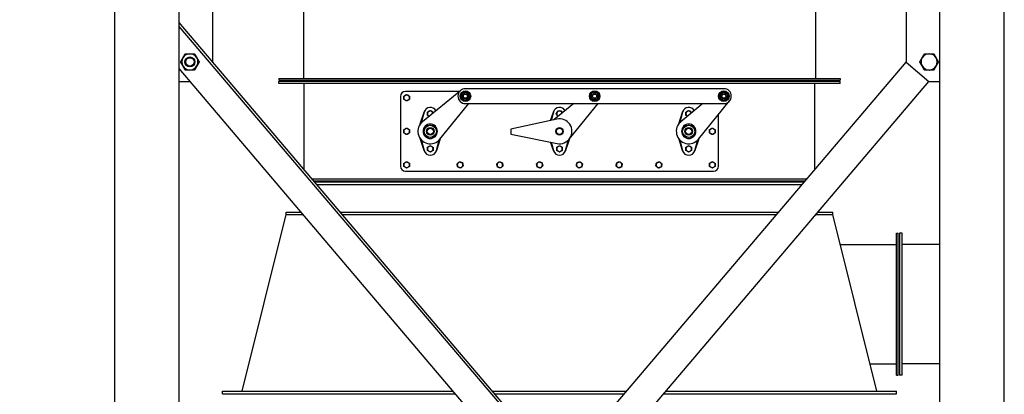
# Model space of a CAD drawing. Header units: inches. Extents: x 36 to 1719, y -84 to 1122.
# Tile 68 of 256: x 223 to 322, y 488 to 525. Entities that reach past the tile are written whole.
import ezdxf

# ---------------------------------------------------------------- set-up
doc = ezdxf.new("R2010")
doc.units = ezdxf.units.IN
doc.header["$LTSCALE"] = 48
doc.header["$MEASUREMENT"] = 0
doc.layers.add('Dimension (ANSI)', color=7, linetype='Continuous', lineweight=25)
doc.layers.add('Visible (ANSI)', color=7, linetype='Continuous', lineweight=30)
doc.styles.add('Note Text (ANSI)', font='tahoma.ttf')
doc.dimstyles.new('Architectural (ANSI)', dxfattribs={"dimscale": 48, "dimtxt": 0.125, "dimasz": 0.098425, "dimexe": 0.125, "dimexo": 0.0625, "dimgap": 0.031496, "dimtad": 0, "dimtih": 1, "dimtoh": 1, "dimdec": 4, "dimrnd": 1e-08, "dimzin": 3, "dimdsep": 46, "dimlunit": 4, "dimtxsty": 'Note Text (ANSI)', "dimcen": 0.09, "dimdle": 0.393701, "dimclrd": 256, "dimclre": 256, "dimclrt": 256, "dimadec": 0, "dimazin": 3, "dimtfac": 0.96, "dimtofl": 0, "dimtmove": 0, "dimatfit": 3, "dimfxl": 1, "dimfrac": 2, "dimtolj": 1, "dimtzin": 12, "dimlwd": -1, "dimlwe": -1, "dimarcsym": 0})

# ---------------------------------------------------------------- blocks, each defined once
blk = doc.blocks.new('*D14')
at = {"layer": 'Defpoints', "color": 0, "transparency": 16777216}
for p in [(247.914, 547.781), (114.211, 241.212), (343.663, 241.212)]:
    blk.add_point(p, dxfattribs=at)
at = {"layer": 'Dimension (ANSI)', "transparency": 16777216}
for p, q in [((244.914, 547.781), (108.211, 547.781)), ((114.211, 543.057), (114.211, 395.013)), ((114.211, 245.937), (114.211, 384.414)), ((340.663, 241.212), (108.211, 241.212))]:
    blk.add_line(p, q, dxfattribs=at)
for points in [[(113.424, 543.057), (114.999, 543.057), (114.211, 547.781)], [(113.424, 245.937), (114.999, 245.937), (114.211, 241.212)]]:
    blk.add_solid(points, dxfattribs=at)
at = {"layer": 'Dimension (ANSI)', "transparency": 16777216, "insert": (94.253, 393.501), "char_height": 6, "attachment_point": 1, "style": 'Note Text (ANSI)'}
blk.add_mtext('\\A1;25\'-6 9/16"', dxfattribs=at)

msp = doc.modelspace()

# ---------------------------------------------------------------- linework, layer by layer
at = {"layer": 'Visible (ANSI)'}
for p, q in [((232.9139, 406.86139), (232.9139, 527.10139)), ((239.4139, 406.86139), (239.4139, 527.10139)), ((242.7864, 520.95133), (242.7864, 527.85139)), ((251.9139, 527.85139), (251.9139, 519.29889)), ((303.4139, 527.85139), (303.4139, 519.29889)), ((312.5414, 527.85139), (312.5414, 520.95133)), ((315.9139, 406.86139), (315.9139, 527.10139)), ((322.4139, 406.86139), (322.4139, 527.10139)), ((315.9139, 434.93621), (239.4139, 524.91818)), ((315.9139, 434.55024), (239.4139, 524.53221)), ((315.9139, 430.3046), (239.4139, 520.28658)), ((277.6639, 479.92719), (312.5414, 520.95133)), ((312.5414, 520.95133), (314.82703, 519.00816)), ((249.4139, 519.29889), (249.4139, 519.11139)), ((249.4139, 519.29889), (305.9139, 519.29889)), ((249.4139, 519.11139), (305.9139, 519.11139)), ((305.9139, 519.29889), (305.9139, 519.11139)), ((239.4139, 519.00816), (240.50078, 519.00816)), ((249.4139, 518.79889), (249.4139, 518.98639)), ((305.9139, 518.98639), (249.4139, 518.98639)), ((305.9139, 518.79889), (249.4139, 518.79889)), ((251.9764, 510.14173), (251.9764, 518.79889)), ((267.7248, 518.10263), (263.87284, 514.95423)), ((294.19944, 518.27193), (268.19944, 518.27193)), ((279.63273, 477.61139), (314.82703, 519.00816)), ((303.3514, 510.14173), (303.3514, 518.79889)), ((305.9139, 518.79889), (305.9139, 518.98639)), ((314.82703, 519.00816), (315.9139, 519.00816)), ((261.6639, 517.48639), (261.6639, 510.48639)), ((267.58259, 517.98639), (262.1639, 517.98639)), ((267.98863, 517.14199), (268.01258, 517.18908)), ((268.0299, 517.17451), (268.00817, 517.13179)), ((268.03714, 517.16843), (268.01648, 517.12782)), ((280.84791, 517.26655), (280.88951, 517.29912)), ((280.89906, 517.2786), (280.86131, 517.24905)), ((280.90305, 517.27003), (280.86717, 517.24194)), ((293.77322, 517.4375), (293.82464, 517.44962)), ((293.82471, 517.42699), (293.77805, 517.416)), ((293.82473, 517.41754), (293.78039, 517.40709)), ((265.63175, 513.19533), (268.55508, 516.77193)), ((268.19944, 516.77193), (294.19944, 516.77193)), ((279.09673, 516.77193), (277.10553, 515.14443)), ((278.63175, 513.19533), (281.55508, 516.77193)), ((292.09673, 516.77193), (289.87284, 514.95423)), ((291.63175, 513.19533), (294.78014, 517.04729)), ((263.65569, 514.72532), (264.04368, 515.91635)), ((264.04368, 515.91635), (263.75707, 514.84671)), ((264.04368, 515.91635), (264.05478, 515.95044)), ((277.39925, 515.20805), (272.77551, 514.20641)), ((276.76843, 515.0714), (277.04368, 515.91635)), ((277.04368, 515.91635), (276.82028, 515.08263)), ((277.04368, 515.91635), (277.05478, 515.95044)), ((289.65569, 514.72532), (290.04368, 515.91635)), ((290.04368, 515.91635), (289.75707, 514.84671)), ((290.04368, 515.91635), (290.05478, 515.95044)), ((293.6639, 510.48639), (293.6639, 515.68161)), ((265.16414, 514.38145), (265.15244, 514.37621)), ((265.18406, 514.35415), (265.16414, 514.38145)), ((265.16414, 514.38145), (265.1898, 514.32412)), ((265.18406, 514.35415), (265.28471, 514.12924)), ((265.26614, 514.15353), (265.2918, 514.09621)), ((265.28471, 514.12924), (265.2918, 514.09621)), ((272.77551, 514.20641), (272.77551, 513.70641)), ((291.16414, 514.38145), (291.15244, 514.37621)), ((291.18406, 514.35415), (291.16414, 514.38145)), ((291.16414, 514.38145), (291.1898, 514.32412)), ((291.18406, 514.35415), (291.28471, 514.12924)), ((291.26614, 514.15353), (291.2918, 514.09621)), ((291.28471, 514.12924), (291.2918, 514.09621)), ((264.04368, 512.05643), (263.65569, 513.24746)), ((263.75707, 513.12607), (264.04368, 512.05643)), ((265.2918, 514.09621), (265.28009, 514.09097)), ((265.67062, 513.24289), (265.28413, 512.05643)), ((265.28413, 512.05643), (265.57074, 513.12607)), ((272.77551, 513.70641), (277.41442, 512.76154)), ((278.67062, 513.24289), (278.28413, 512.05643)), ((278.28413, 512.05643), (278.57074, 513.12607)), ((290.04368, 512.05643), (289.65569, 513.24746)), ((289.75707, 513.12607), (290.04368, 512.05643)), ((291.2918, 514.09621), (291.28009, 514.09097)), ((291.67062, 513.24289), (291.28413, 512.05643)), ((291.28413, 512.05643), (291.57074, 513.12607)), ((277.04368, 512.05643), (276.77132, 512.89253)), ((276.82244, 512.88212), (277.04368, 512.05643)), ((264.05478, 512.02234), (264.04368, 512.05643)), ((265.28413, 512.05643), (265.27303, 512.02234)), ((277.05478, 512.02234), (277.04368, 512.05643)), ((278.28413, 512.05643), (278.27303, 512.02234)), ((290.05478, 512.02234), (290.04368, 512.05643)), ((291.28413, 512.05643), (291.27303, 512.02234)), ((302.52858, 509.17389), (252.79923, 509.17389)), ((262.1639, 509.98639), (293.1639, 509.98639)), ((302.36917, 508.98639), (252.95864, 508.98639)), ((302.2629, 508.86139), (253.06491, 508.86139)), ((302.05036, 508.61139), (253.27745, 508.61139)), ((245.7264, 487.86139), (250.1639, 505.61139)), ((250.1639, 505.86139), (251.67777, 505.86139)), ((250.1639, 505.61139), (250.1639, 505.86139)), ((250.1639, 505.61139), (251.89031, 505.61139)), ((255.61542, 505.86139), (299.71239, 505.86139)), ((255.82796, 505.61139), (299.49985, 505.61139)), ((303.4375, 505.61139), (305.1639, 505.61139)), ((303.65004, 505.86139), (305.1639, 505.86139)), ((305.1639, 505.61139), (305.1639, 505.86139)), ((309.6014, 487.86139), (305.1639, 505.61139)), ((311.5639, 503.73639), (311.7514, 503.73639)), ((311.5639, 489.48639), (311.5639, 503.73639)), ((311.7514, 489.48639), (311.7514, 503.73639)), ((312.1264, 503.73639), (311.8764, 503.73639)), ((311.8764, 503.73639), (311.8764, 489.48639)), ((312.1264, 489.48639), (312.1264, 503.73639)), ((305.9139, 502.61139), (311.5639, 502.61139)), ((315.9139, 502.61139), (312.1264, 502.61139)), ((308.9139, 490.61139), (311.5639, 490.61139)), ((315.9139, 490.6114), (312.1264, 490.6114)), ((311.5639, 489.48639), (311.7514, 489.48639)), ((312.1264, 489.48639), (311.8764, 489.48639)), ((243.7639, 487.86139), (266.98083, 487.86139)), ((243.7639, 487.61139), (243.7639, 487.86139)), ((243.7639, 487.61139), (267.19338, 487.61139)), ((270.91848, 487.86139), (284.40932, 487.86139)), ((271.13103, 487.61139), (284.19678, 487.61139)), ((288.13443, 487.61139), (311.5639, 487.61139)), ((288.34698, 487.86139), (311.5639, 487.86139)), ((311.5639, 487.61139), (311.5639, 487.86139))]:
    msp.add_line(p, q, dxfattribs=at)
for centre, radius in [((240.48154, 520.96062), 0.50016), ((240.48154, 520.96062), 0.5), ((240.48154, 520.96062), 0.42332), ((268.19944, 517.52193), 0.5315), ((268.19944, 517.52193), 0.25014), ((268.19944, 517.52193), 0.25), ((268.19944, 517.52193), 0.20281), ((281.19944, 517.52193), 0.5315), ((281.19944, 517.52193), 0.25014), ((281.19944, 517.52193), 0.25), ((281.19944, 517.52193), 0.20281), ((294.19944, 517.52193), 0.5315), ((294.19944, 517.52193), 0.25014), ((294.19944, 517.52193), 0.25), ((294.19944, 517.52193), 0.20281), ((264.6639, 513.98639), 0.625), ((264.6639, 513.98639), 0.60993), ((264.6639, 513.98639), 0.38625), ((264.6639, 513.98639), 0.375), ((264.6639, 513.98639), 0.3125), ((277.6639, 513.98639), 0.375), ((277.6639, 513.98639), 0.3125), ((290.6639, 513.98639), 0.625), ((290.6639, 513.98639), 0.60993), ((290.6639, 513.98639), 0.38625), ((290.6639, 513.98639), 0.375), ((290.6639, 513.98639), 0.3125)]:
    msp.add_circle(centre, radius, dxfattribs=at)
for centre, radius, start, end in [((240.48154, 520.96062), 0.8125, 150, 210), ((240.48154, 520.96062), 0.8125, 90, 150), ((240.48154, 520.96062), 0.8125, 30, 90), ((240.48154, 520.96062), 0.8125, 330, 30), ((314.84627, 520.96062), 0.8125, 150, 210), ((314.84627, 520.96062), 0.8125, 90, 150), ((314.84627, 520.96062), 0.8125, 30, 90), ((314.84627, 520.96062), 0.8125, 330, 30), ((240.48154, 520.96062), 0.8125, 210, 270), ((240.48154, 520.96062), 0.8125, 270, 330), ((314.84627, 520.96062), 0.8125, 210, 270), ((314.84627, 520.96062), 0.8125, 270, 330), ((268.19944, 517.52193), 0.75, 90, 270), ((294.19944, 517.52193), 0.75, 270, 90), ((262.1639, 517.48639), 0.5, 90, 180), ((262.2889, 517.36139), 0.281, 120, 180), ((262.2889, 517.36139), 0.281, 180, 240), ((262.2889, 517.36139), 0.281, 60, 120), ((262.2889, 517.36139), 0.281, 240, 300), ((262.2889, 517.36139), 0.281, 0, 60), ((262.2889, 517.36139), 0.281, 300, 0), ((268.19944, 517.52193), 0.4345, 245.0976853, 240.9759839), ((268.19944, 517.52193), 0.375, 169.9345023, 229.9345023), ((268.19944, 517.52193), 0.375, 109.9345023, 169.9345023), ((268.19944, 517.52193), 0.375, 229.9345023, 289.9345023), ((268.19944, 517.52193), 0.4345, 240.9759839, 243.8829008), ((268.19944, 517.52193), 0.375, 49.9345023, 109.9345023), ((268.19944, 517.52193), 0.375, 289.9345023, 349.9345023), ((268.19944, 517.52193), 0.375, 349.9345023, 49.9345023), ((281.19944, 517.52193), 0.4345, 220.1190361, 215.9973347), ((281.19944, 517.52193), 0.375, 144.9558531, 204.9558531), ((281.19944, 517.52193), 0.4345, 215.9973347, 218.9042516), ((281.19944, 517.52193), 0.375, 204.9558531, 264.9558531), ((281.19944, 517.52193), 0.375, 84.9558531, 144.9558531), ((281.19944, 517.52193), 0.375, 264.9558531, 324.9558531), ((281.19944, 517.52193), 0.375, 24.9558531, 84.9558531), ((281.19944, 517.52193), 0.375, 324.9558531, 24.9558531), ((294.19944, 517.52193), 0.4345, 195.3255403, 191.2038389), ((294.19944, 517.52193), 0.4345, 191.2038389, 194.1107558), ((294.19944, 517.52193), 0.375, 120.1623573, 180.1623573), ((294.19944, 517.52193), 0.375, 180.1623573, 240.1623573), ((294.19944, 517.52193), 0.375, 60.1623573, 120.1623573), ((294.19944, 517.52193), 0.375, 240.1623573, 300.1623573), ((294.19944, 517.52193), 0.375, 0.1623573, 60.1623573), ((294.19944, 517.52193), 0.375, 300.1623573, 0.1623573), ((264.6639, 515.75202), 0.64063, 28.7307014, 161.9567682), ((277.6639, 515.75202), 0.64063, 28.7307014, 161.9567682), ((290.6639, 515.75202), 0.64063, 28.7307014, 161.9567682), ((264.6639, 515.75202), 0.28125, 120, 180), ((264.6639, 515.75202), 0.28125, 180, 240), ((264.6639, 515.75202), 0.28125, 60, 120), ((264.6639, 515.75202), 0.28125, 240, 243.8601276), ((264.6639, 515.75202), 0.28125, 14.6615315, 60), ((277.6639, 515.75202), 0.28125, 149.5801148, 209.5801148), ((277.6639, 513.98639), 1.25, 258.487302, 102.2231354), ((277.6639, 515.75202), 0.28125, 209.5801148, 243.8601276), ((277.6639, 515.75202), 0.28125, 89.5801148, 149.5801148), ((277.6639, 515.75202), 0.28125, 29.5801148, 89.5801148), ((277.6639, 515.75202), 0.28125, 14.6615315, 29.5801148), ((290.6639, 515.75202), 0.28125, 120, 180), ((290.6639, 515.75202), 0.28125, 180, 240), ((290.6639, 515.75202), 0.28125, 60, 120), ((290.6639, 515.75202), 0.28125, 240, 243.8601276), ((290.6639, 515.75202), 0.28125, 14.6615315, 60), ((262.2889, 513.98639), 0.281, 120, 180), ((262.2889, 513.98639), 0.281, 60, 120), ((262.2889, 513.98639), 0.281, 0, 60), ((264.6639, 513.98639), 1.25, 129.2608295, 320.7391705), ((264.6639, 513.98639), 0.72187, 135, 315), ((264.6639, 513.98639), 0.72187, 315, 135), ((290.6639, 513.98639), 1.25, 129.2608295, 320.7391705), ((290.6639, 513.98639), 0.72187, 135, 315), ((290.6639, 513.98639), 0.72187, 315, 135), ((293.0389, 513.98639), 0.281, 120, 180), ((293.0389, 513.98639), 0.281, 60, 120), ((293.0389, 513.98639), 0.281, 0, 60), ((262.2889, 513.98639), 0.281, 180, 240), ((262.2889, 513.98639), 0.281, 240, 300), ((262.2889, 513.98639), 0.281, 300, 0), ((293.0389, 513.98639), 0.281, 180, 240), ((293.0389, 513.98639), 0.281, 240, 300), ((293.0389, 513.98639), 0.281, 300, 0), ((264.6639, 512.22077), 0.28125, 120, 180), ((264.6639, 512.22077), 0.28125, 180, 240), ((264.6639, 512.22077), 0.28125, 60, 120), ((264.6639, 512.22077), 0.28125, 0, 60), ((264.6639, 512.22077), 0.28125, 300, 0), ((277.6639, 512.22077), 0.28125, 120, 180), ((277.6639, 512.22077), 0.28125, 180, 240), ((277.6639, 512.22077), 0.28125, 60, 120), ((277.6639, 512.22077), 0.28125, 0, 60), ((277.6639, 512.22077), 0.28125, 300, 0), ((290.6639, 512.22077), 0.28125, 120, 180), ((290.6639, 512.22077), 0.28125, 180, 240), ((290.6639, 512.22077), 0.28125, 60, 120), ((290.6639, 512.22077), 0.28125, 0, 60), ((290.6639, 512.22077), 0.28125, 300, 0), ((264.6639, 512.22077), 0.64063, 198.0432318, 341.9567682), ((264.6639, 512.22077), 0.28125, 240, 300), ((277.6639, 512.22077), 0.64063, 198.0432318, 341.9567682), ((277.6639, 512.22077), 0.28125, 240, 300), ((290.6639, 512.22077), 0.64063, 198.0432318, 341.9567682), ((290.6639, 512.22077), 0.28125, 240, 300), ((262.1639, 510.48639), 0.5, 180, 270), ((262.2889, 510.61139), 0.281, 120, 180), ((262.2889, 510.61139), 0.281, 180, 240), ((262.2889, 510.61139), 0.281, 60, 120), ((262.2889, 510.61139), 0.281, 240, 300), ((262.2889, 510.61139), 0.281, 0, 60), ((262.2889, 510.61139), 0.281, 300, 0), ((267.6639, 510.61139), 0.281, 133.3571703, 193.3571703), ((267.6639, 510.61139), 0.281, 193.3571703, 253.3571703), ((267.6639, 510.61139), 0.281, 73.3571703, 133.3571703), ((267.6639, 510.61139), 0.281, 253.3571703, 313.3571703), ((267.6639, 510.61139), 0.281, 13.3571703, 73.3571703), ((267.6639, 510.61139), 0.281, 313.3571703, 13.3571703), ((271.6639, 510.61139), 0.281, 133.3571703, 193.3571703), ((271.6639, 510.61139), 0.281, 193.3571703, 253.3571703), ((271.6639, 510.61139), 0.281, 73.3571703, 133.3571703), ((271.6639, 510.61139), 0.281, 253.3571703, 313.3571703), ((271.6639, 510.61139), 0.281, 13.3571703, 73.3571703), ((271.6639, 510.61139), 0.281, 313.3571703, 13.3571703), ((275.6639, 510.61139), 0.281, 133.3571703, 193.3571703), ((275.6639, 510.61139), 0.281, 193.3571703, 253.3571703), ((275.6639, 510.61139), 0.281, 73.3571703, 133.3571703), ((275.6639, 510.61139), 0.281, 253.3571703, 313.3571703), ((275.6639, 510.61139), 0.281, 13.3571703, 73.3571703), ((275.6639, 510.61139), 0.281, 313.3571703, 13.3571703), ((279.6639, 510.61139), 0.281, 168.4406544, 228.4406544), ((279.6639, 510.61139), 0.281, 108.4406544, 168.4406544), ((279.6639, 510.61139), 0.281, 228.4406544, 288.4406544), ((279.6639, 510.61139), 0.281, 48.4406544, 108.4406544), ((279.6639, 510.61139), 0.281, 288.4406544, 348.4406544), ((279.6639, 510.61139), 0.281, 348.4406544, 48.4406544), ((283.6639, 510.61139), 0.281, 168.4406544, 228.4406544), ((283.6639, 510.61139), 0.281, 108.4406544, 168.4406544), ((283.6639, 510.61139), 0.281, 228.4406544, 288.4406544), ((283.6639, 510.61139), 0.281, 48.4406544, 108.4406544), ((283.6639, 510.61139), 0.281, 288.4406544, 348.4406544), ((283.6639, 510.61139), 0.281, 348.4406544, 48.4406544), ((287.6639, 510.61139), 0.281, 168.4406544, 228.4406544), ((287.6639, 510.61139), 0.281, 108.4406544, 168.4406544), ((287.6639, 510.61139), 0.281, 228.4406544, 288.4406544), ((287.6639, 510.61139), 0.281, 48.4406544, 108.4406544), ((287.6639, 510.61139), 0.281, 288.4406544, 348.4406544), ((287.6639, 510.61139), 0.281, 348.4406544, 48.4406544), ((293.0389, 510.61139), 0.281, 120, 180), ((293.0389, 510.61139), 0.281, 180, 240), ((293.0389, 510.61139), 0.281, 60, 120), ((293.0389, 510.61139), 0.281, 240, 300), ((293.1639, 510.48639), 0.5, 270, 0), ((293.0389, 510.61139), 0.281, 0, 60), ((293.0389, 510.61139), 0.281, 300, 0)]:
    msp.add_arc(centre, radius, start, end, dxfattribs=at)
for points, weights in [([(239.54334, 520.96062), (239.66904, 521.17833), (239.77789, 521.36687)], [1, 1.0379548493, 1]), ([(239.77789, 521.36687), (239.88675, 521.55542), (240.01244, 521.77312)], [1, 1.0379548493, 1]), ([(240.01244, 521.77312), (240.26383, 521.77312), (240.48154, 521.77312)], [1, 1.0379548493, 1]), ([(240.48154, 521.77312), (240.69925, 521.77312), (240.95063, 521.77312)], [1, 1.0379548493, 1]), ([(240.95063, 521.77312), (241.07633, 521.55542), (241.18518, 521.36687)], [1, 1.0379548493, 1]), ([(241.18518, 521.36687), (241.29404, 521.17833), (241.41973, 520.96062)], [1, 1.0379548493, 1]), ([(313.90808, 520.96062), (314.03377, 521.17833), (314.14263, 521.36687)], [1, 1.0379548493, 1]), ([(314.14263, 521.36687), (314.25148, 521.55542), (314.37717, 521.77312)], [1, 1.0379548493, 1]), ([(314.37717, 521.77312), (314.62856, 521.77312), (314.84627, 521.77312)], [1, 1.0379548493, 1]), ([(314.84627, 521.77312), (315.06398, 521.77312), (315.31537, 521.77312)], [1, 1.0379548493, 1]), ([(315.31537, 521.77312), (315.44106, 521.55542), (315.54992, 521.36687)], [1, 1.0379548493, 1]), ([(315.54992, 521.36687), (315.65877, 521.17833), (315.78447, 520.96062)], [1, 1.0379548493, 1]), ([(239.77789, 520.55437), (239.66904, 520.74292), (239.54334, 520.96062)], [1, 1.0379548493, 1]), ([(240.01244, 520.14812), (239.88675, 520.36583), (239.77789, 520.55437)], [1, 1.0379548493, 1]), ([(240.48154, 520.14812), (240.26383, 520.14812), (240.01244, 520.14812)], [1, 1.0379548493, 1]), ([(240.95063, 520.14812), (240.69925, 520.14812), (240.48154, 520.14812)], [1, 1.0379548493, 1]), ([(241.18518, 520.55437), (241.07633, 520.36583), (240.95063, 520.14812)], [1, 1.0379548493, 1]), ([(241.41973, 520.96062), (241.29404, 520.74292), (241.18518, 520.55437)], [1, 1.0379548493, 1]), ([(314.14263, 520.55437), (314.03377, 520.74292), (313.90808, 520.96062)], [1, 1.0379548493, 1]), ([(314.37717, 520.14812), (314.25148, 520.36583), (314.14263, 520.55437)], [1, 1.0379548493, 1]), ([(314.84627, 520.14812), (314.62856, 520.14812), (314.37717, 520.14812)], [1, 1.0379548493, 1]), ([(315.31537, 520.14812), (315.06398, 520.14812), (314.84627, 520.14812)], [1, 1.0379548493, 1]), ([(315.54992, 520.55437), (315.44106, 520.36583), (315.31537, 520.14812)], [1, 1.0379548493, 1]), ([(315.78447, 520.96062), (315.65877, 520.74292), (315.54992, 520.55437)], [1, 1.0379548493, 1]), ([(262.0079, 517.52363), (262.0832, 517.5671), (262.1484, 517.60474)], [1, 1.0379548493, 1]), ([(262.0079, 517.36139), (262.0079, 517.43669), (262.0079, 517.52363)], [1, 1.0379548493, 1]), ([(262.0079, 517.19916), (262.0079, 517.2861), (262.0079, 517.36139)], [1, 1.0379548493, 1]), ([(262.1484, 517.11804), (262.0832, 517.15569), (262.0079, 517.19916)], [1, 1.0379548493, 1]), ([(262.1484, 517.60474), (262.21361, 517.64239), (262.2889, 517.68586)], [1, 1.0379548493, 1]), ([(262.2889, 517.03692), (262.21361, 517.08039), (262.1484, 517.11804)], [1, 1.0379548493, 1]), ([(262.2889, 517.68586), (262.3642, 517.64239), (262.4294, 517.60474)], [1, 1.0379548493, 1]), ([(262.4294, 517.11804), (262.3642, 517.08039), (262.2889, 517.03692)], [1, 1.0379548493, 1]), ([(262.4294, 517.60474), (262.49461, 517.5671), (262.5699, 517.52363)], [1, 1.0379548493, 1]), ([(262.5699, 517.19916), (262.49461, 517.15569), (262.4294, 517.11804)], [1, 1.0379548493, 1]), ([(262.5699, 517.52363), (262.5699, 517.43669), (262.5699, 517.36139)], [1, 1.0379548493, 1]), ([(262.5699, 517.36139), (262.5699, 517.2861), (262.5699, 517.19916)], [1, 1.0379548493, 1]), ([(267.79237, 517.37429), (267.81265, 517.48853), (267.83021, 517.58747)], [1, 1.0379548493, 1]), ([(267.95806, 517.23493), (267.88117, 517.29961), (267.79237, 517.37429)], [1, 1.0379548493, 1]), ([(267.83021, 517.58747), (267.84777, 517.6864), (267.86805, 517.80064)], [1, 1.0379548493, 1]), ([(267.86805, 517.80064), (267.97712, 517.8402), (268.07158, 517.87446)], [1, 1.0379548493, 1]), ([(268.12376, 517.09558), (268.03496, 517.17026), (267.95806, 517.23493)], [1, 1.0379548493, 1]), ([(268.07158, 517.87446), (268.16604, 517.90872), (268.27512, 517.94827)], [1, 1.0379548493, 1]), ([(268.32729, 517.16939), (268.23283, 517.13514), (268.12376, 517.09558)], [1, 1.0379548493, 1]), ([(268.27512, 517.94827), (268.36391, 517.87359), (268.44081, 517.80892)], [1, 1.0379548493, 1]), ([(268.53083, 517.24321), (268.42175, 517.20365), (268.32729, 517.16939)], [1, 1.0379548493, 1]), ([(268.44081, 517.80892), (268.51771, 517.74424), (268.60651, 517.66956)], [1, 1.0379548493, 1]), ([(268.56867, 517.45639), (268.5511, 517.35745), (268.53083, 517.24321)], [1, 1.0379548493, 1]), ([(268.60651, 517.66956), (268.58623, 517.55532), (268.56867, 517.45639)], [1, 1.0379548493, 1]), ([(280.7681, 517.56), (280.83472, 517.65499), (280.89242, 517.73725)], [1, 1.0379548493, 1]), ([(280.85945, 517.36371), (280.81706, 517.45481), (280.7681, 517.56)], [1, 1.0379548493, 1]), ([(280.9508, 517.16741), (280.90185, 517.27261), (280.85945, 517.36371)], [1, 1.0379548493, 1]), ([(280.89242, 517.73725), (280.95012, 517.81952), (281.01674, 517.91451)], [1, 1.0379548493, 1]), ([(281.16647, 517.14838), (281.06638, 517.15721), (280.9508, 517.16741)], [1, 1.0379548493, 1]), ([(281.01674, 517.91451), (281.13232, 517.90431), (281.23241, 517.89547)], [1, 1.0379548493, 1]), ([(281.38213, 517.12934), (281.26656, 517.13954), (281.16647, 517.14838)], [1, 1.0379548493, 1]), ([(281.23241, 517.89547), (281.3325, 517.88664), (281.44808, 517.87644)], [1, 1.0379548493, 1]), ([(281.50645, 517.3066), (281.44876, 517.22433), (281.38213, 517.12934)], [1, 1.0379548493, 1]), ([(281.44808, 517.87644), (281.49703, 517.77124), (281.53943, 517.68015)], [1, 1.0379548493, 1]), ([(281.63077, 517.48385), (281.56415, 517.38886), (281.50645, 517.3066)], [1, 1.0379548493, 1]), ([(281.53943, 517.68015), (281.58182, 517.58905), (281.63077, 517.48385)], [1, 1.0379548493, 1]), ([(293.82383, 517.73737), (293.92414, 517.79567), (294.01102, 517.84615)], [1, 1.0379548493, 1]), ([(293.82444, 517.52086), (293.82415, 517.62134), (293.82383, 517.73737)], [1, 1.0379548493, 1]), ([(293.82505, 517.30436), (293.82472, 517.42038), (293.82444, 517.52086)], [1, 1.0379548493, 1]), ([(294.01286, 517.19664), (293.9257, 517.24663), (293.82505, 517.30436)], [1, 1.0379548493, 1]), ([(294.01102, 517.84615), (294.09789, 517.89664), (294.19821, 517.95494)], [1, 1.0379548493, 1]), ([(294.20067, 517.08891), (294.10002, 517.14664), (294.01286, 517.19664)], [1, 1.0379548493, 1]), ([(294.19821, 517.95494), (294.29886, 517.89721), (294.38602, 517.84722)], [1, 1.0379548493, 1]), ([(294.38786, 517.1977), (294.30098, 517.14721), (294.20067, 517.08891)], [1, 1.0379548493, 1]), ([(294.38602, 517.84722), (294.47318, 517.79722), (294.57382, 517.73949)], [1, 1.0379548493, 1]), ([(294.57505, 517.30648), (294.47473, 517.24819), (294.38786, 517.1977)], [1, 1.0379548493, 1]), ([(294.57382, 517.73949), (294.57415, 517.62347), (294.57444, 517.52299)], [1, 1.0379548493, 1]), ([(294.57444, 517.52299), (294.57472, 517.42251), (294.57505, 517.30648)], [1, 1.0379548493, 1]), ([(264.38265, 515.9144), (264.45801, 515.95791), (264.52328, 515.99559)], [1, 1.0379548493, 1]), ([(264.38265, 515.75202), (264.38265, 515.82738), (264.38265, 515.9144)], [1, 1.0379548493, 1]), ([(264.38265, 515.58964), (264.38265, 515.67666), (264.38265, 515.75202)], [1, 1.0379548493, 1]), ([(264.52328, 515.50845), (264.45801, 515.54613), (264.38265, 515.58964)], [1, 1.0379548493, 1]), ([(264.52328, 515.99559), (264.58854, 516.03327), (264.6639, 516.07678)], [1, 1.0379548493, 1]), ([(264.53947, 515.4991), (264.53136, 515.50378), (264.52328, 515.50845)], [1.00801007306, 1.00455064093, 1]), ([(264.6639, 516.07678), (264.73926, 516.03327), (264.80453, 515.99559)], [1, 1.0379548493, 1]), ([(264.80453, 515.99559), (264.86979, 515.95791), (264.94515, 515.9144)], [1, 1.0379548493, 1]), ([(264.94515, 515.9144), (264.94515, 515.87032), (264.94515, 515.83069)], [1, 1.01887000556, 1.01897681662]), ([(277.33915, 515.7544), (277.38321, 515.82944), (277.42137, 515.89442)], [1, 1.0379548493, 1]), ([(277.41931, 515.61318), (277.38211, 515.67872), (277.33915, 515.7544)], [1, 1.0379548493, 1]), ([(277.49947, 515.47196), (277.45651, 515.54764), (277.41931, 515.61318)], [1, 1.0379548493, 1]), ([(277.42137, 515.89442), (277.45953, 515.95941), (277.50359, 516.03445)], [1, 1.0379548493, 1]), ([(277.50621, 515.47191), (277.50285, 515.47194), (277.49947, 515.47196)], [1.00274325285, 1.00142513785, 1]), ([(277.50359, 516.03445), (277.59061, 516.03381), (277.66597, 516.03326)], [1, 1.0379548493, 1]), ([(277.66597, 516.03326), (277.74132, 516.03271), (277.82834, 516.03207)], [1, 1.0379548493, 1]), ([(277.82834, 516.03207), (277.8713, 515.95639), (277.9085, 515.89085)], [1, 1.0379548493, 1]), ([(277.9085, 515.89085), (277.9257, 515.86054), (277.94344, 515.82929)], [1, 1.01720163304, 1.01881125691]), ([(290.38265, 515.9144), (290.45801, 515.95791), (290.52328, 515.99559)], [1, 1.0379548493, 1]), ([(290.38265, 515.75202), (290.38265, 515.82738), (290.38265, 515.9144)], [1, 1.0379548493, 1]), ([(290.38265, 515.58964), (290.38265, 515.67666), (290.38265, 515.75202)], [1, 1.0379548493, 1]), ([(290.52328, 515.50845), (290.45801, 515.54613), (290.38265, 515.58964)], [1, 1.0379548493, 1]), ([(290.52328, 515.99559), (290.58854, 516.03327), (290.6639, 516.07678)], [1, 1.0379548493, 1]), ([(290.53947, 515.4991), (290.53136, 515.50378), (290.52328, 515.50845)], [1.00801007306, 1.00455064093, 1]), ([(290.6639, 516.07678), (290.73926, 516.03327), (290.80453, 515.99559)], [1, 1.0379548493, 1]), ([(290.80453, 515.99559), (290.86979, 515.95791), (290.94515, 515.9144)], [1, 1.0379548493, 1]), ([(290.94515, 515.9144), (290.94515, 515.87032), (290.94515, 515.83069)], [1, 1.01887000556, 1.01897681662]), ([(262.0079, 514.14863), (262.0832, 514.1921), (262.1484, 514.22974)], [1, 1.0379548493, 1]), ([(262.0079, 513.98639), (262.0079, 514.06169), (262.0079, 514.14863)], [1, 1.0379548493, 1]), ([(262.1484, 514.22974), (262.21361, 514.26739), (262.2889, 514.31086)], [1, 1.0379548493, 1]), ([(262.2889, 514.31086), (262.3642, 514.26739), (262.4294, 514.22974)], [1, 1.0379548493, 1]), ([(262.4294, 514.22974), (262.49461, 514.1921), (262.5699, 514.14863)], [1, 1.0379548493, 1]), ([(262.5699, 514.14863), (262.5699, 514.06169), (262.5699, 513.98639)], [1, 1.0379548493, 1]), ([(292.7579, 514.14863), (292.8332, 514.1921), (292.8984, 514.22974)], [1, 1.0379548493, 1]), ([(292.7579, 513.98639), (292.7579, 514.06169), (292.7579, 514.14863)], [1, 1.0379548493, 1]), ([(292.8984, 514.22974), (292.96361, 514.26739), (293.0389, 514.31086)], [1, 1.0379548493, 1]), ([(293.0389, 514.31086), (293.1142, 514.26739), (293.1794, 514.22974)], [1, 1.0379548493, 1]), ([(293.1794, 514.22974), (293.24461, 514.1921), (293.3199, 514.14863)], [1, 1.0379548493, 1]), ([(293.3199, 514.14863), (293.3199, 514.06169), (293.3199, 513.98639)], [1, 1.0379548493, 1]), ([(262.0079, 513.82416), (262.0079, 513.9111), (262.0079, 513.98639)], [1, 1.0379548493, 1]), ([(262.1484, 513.74304), (262.0832, 513.78069), (262.0079, 513.82416)], [1, 1.0379548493, 1]), ([(262.2889, 513.66192), (262.21361, 513.70539), (262.1484, 513.74304)], [1, 1.0379548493, 1]), ([(262.4294, 513.74304), (262.3642, 513.70539), (262.2889, 513.66192)], [1, 1.0379548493, 1]), ([(262.5699, 513.82416), (262.49461, 513.78069), (262.4294, 513.74304)], [1, 1.0379548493, 1]), ([(262.5699, 513.98639), (262.5699, 513.9111), (262.5699, 513.82416)], [1, 1.0379548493, 1]), ([(292.7579, 513.82416), (292.7579, 513.9111), (292.7579, 513.98639)], [1, 1.0379548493, 1]), ([(292.8984, 513.74304), (292.8332, 513.78069), (292.7579, 513.82416)], [1, 1.0379548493, 1]), ([(293.0389, 513.66192), (292.96361, 513.70539), (292.8984, 513.74304)], [1, 1.0379548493, 1]), ([(293.1794, 513.74304), (293.1142, 513.70539), (293.0389, 513.66192)], [1, 1.0379548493, 1]), ([(293.3199, 513.82416), (293.24461, 513.78069), (293.1794, 513.74304)], [1, 1.0379548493, 1]), ([(293.3199, 513.98639), (293.3199, 513.9111), (293.3199, 513.82416)], [1, 1.0379548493, 1]), ([(264.38265, 512.38315), (264.45801, 512.42666), (264.52328, 512.46434)], [1, 1.0379548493, 1]), ([(264.38265, 512.22077), (264.38265, 512.29613), (264.38265, 512.38315)], [1, 1.0379548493, 1]), ([(264.38265, 512.05839), (264.38265, 512.14541), (264.38265, 512.22077)], [1, 1.0379548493, 1]), ([(264.52328, 512.46434), (264.58854, 512.50202), (264.6639, 512.54553)], [1, 1.0379548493, 1]), ([(264.6639, 512.54553), (264.73926, 512.50202), (264.80453, 512.46434)], [1, 1.0379548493, 1]), ([(264.80453, 512.46434), (264.86979, 512.42666), (264.94515, 512.38315)], [1, 1.0379548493, 1]), ([(264.94515, 512.38315), (264.94515, 512.29613), (264.94515, 512.22077)], [1, 1.0379548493, 1]), ([(264.94515, 512.22077), (264.94515, 512.14541), (264.94515, 512.05839)], [1, 1.0379548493, 1]), ([(277.38265, 512.38315), (277.45801, 512.42666), (277.52328, 512.46434)], [1, 1.0379548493, 1]), ([(277.38265, 512.22077), (277.38265, 512.29613), (277.38265, 512.38315)], [1, 1.0379548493, 1]), ([(277.38265, 512.05839), (277.38265, 512.14541), (277.38265, 512.22077)], [1, 1.0379548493, 1]), ([(277.52328, 512.46434), (277.58854, 512.50202), (277.6639, 512.54553)], [1, 1.0379548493, 1]), ([(277.6639, 512.54553), (277.73926, 512.50202), (277.80453, 512.46434)], [1, 1.0379548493, 1]), ([(277.80453, 512.46434), (277.86979, 512.42666), (277.94515, 512.38315)], [1, 1.0379548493, 1]), ([(277.94515, 512.38315), (277.94515, 512.29613), (277.94515, 512.22077)], [1, 1.0379548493, 1]), ([(277.94515, 512.22077), (277.94515, 512.14541), (277.94515, 512.05839)], [1, 1.0379548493, 1]), ([(290.38265, 512.38315), (290.45801, 512.42666), (290.52328, 512.46434)], [1, 1.0379548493, 1]), ([(290.38265, 512.22077), (290.38265, 512.29613), (290.38265, 512.38315)], [1, 1.0379548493, 1]), ([(290.38265, 512.05839), (290.38265, 512.14541), (290.38265, 512.22077)], [1, 1.0379548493, 1]), ([(290.52328, 512.46434), (290.58854, 512.50202), (290.6639, 512.54553)], [1, 1.0379548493, 1]), ([(290.6639, 512.54553), (290.73926, 512.50202), (290.80453, 512.46434)], [1, 1.0379548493, 1]), ([(290.80453, 512.46434), (290.86979, 512.42666), (290.94515, 512.38315)], [1, 1.0379548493, 1]), ([(290.94515, 512.38315), (290.94515, 512.29613), (290.94515, 512.22077)], [1, 1.0379548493, 1]), ([(290.94515, 512.22077), (290.94515, 512.14541), (290.94515, 512.05839)], [1, 1.0379548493, 1]), ([(264.52328, 511.9772), (264.45801, 512.01488), (264.38265, 512.05839)], [1, 1.0379548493, 1]), ([(264.6639, 511.89601), (264.58854, 511.93952), (264.52328, 511.9772)], [1, 1.0379548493, 1]), ([(264.80453, 511.9772), (264.73926, 511.93952), (264.6639, 511.89601)], [1, 1.0379548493, 1]), ([(264.94515, 512.05839), (264.86979, 512.01488), (264.80453, 511.9772)], [1, 1.0379548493, 1]), ([(277.52328, 511.9772), (277.45801, 512.01488), (277.38265, 512.05839)], [1, 1.0379548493, 1]), ([(277.6639, 511.89601), (277.58854, 511.93952), (277.52328, 511.9772)], [1, 1.0379548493, 1]), ([(277.80453, 511.9772), (277.73926, 511.93952), (277.6639, 511.89601)], [1, 1.0379548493, 1]), ([(277.94515, 512.05839), (277.86979, 512.01488), (277.80453, 511.9772)], [1, 1.0379548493, 1]), ([(290.52328, 511.9772), (290.45801, 512.01488), (290.38265, 512.05839)], [1, 1.0379548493, 1]), ([(290.6639, 511.89601), (290.58854, 511.93952), (290.52328, 511.9772)], [1, 1.0379548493, 1]), ([(290.80453, 511.9772), (290.73926, 511.93952), (290.6639, 511.89601)], [1, 1.0379548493, 1]), ([(290.94515, 512.05839), (290.86979, 512.01488), (290.80453, 511.9772)], [1, 1.0379548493, 1]), ([(262.0079, 510.77363), (262.0832, 510.8171), (262.1484, 510.85474)], [1, 1.0379548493, 1]), ([(262.0079, 510.61139), (262.0079, 510.68669), (262.0079, 510.77363)], [1, 1.0379548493, 1]), ([(262.0079, 510.44916), (262.0079, 510.5361), (262.0079, 510.61139)], [1, 1.0379548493, 1]), ([(262.1484, 510.36804), (262.0832, 510.40569), (262.0079, 510.44916)], [1, 1.0379548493, 1]), ([(262.1484, 510.85474), (262.21361, 510.89239), (262.2889, 510.93586)], [1, 1.0379548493, 1]), ([(262.2889, 510.28692), (262.21361, 510.33039), (262.1484, 510.36804)], [1, 1.0379548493, 1]), ([(262.2889, 510.93586), (262.3642, 510.89239), (262.4294, 510.85474)], [1, 1.0379548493, 1]), ([(262.4294, 510.36804), (262.3642, 510.33039), (262.2889, 510.28692)], [1, 1.0379548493, 1]), ([(262.4294, 510.85474), (262.49461, 510.8171), (262.5699, 510.77363)], [1, 1.0379548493, 1]), ([(262.5699, 510.44916), (262.49461, 510.40569), (262.4294, 510.36804)], [1, 1.0379548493, 1]), ([(262.5699, 510.77363), (262.5699, 510.68669), (262.5699, 510.61139)], [1, 1.0379548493, 1]), ([(262.5699, 510.61139), (262.5699, 510.5361), (262.5699, 510.44916)], [1, 1.0379548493, 1]), ([(267.35303, 510.70432), (267.41624, 510.76401), (267.47099, 510.8157)], [1, 1.0379548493, 1]), ([(267.39051, 510.54647), (267.37311, 510.61973), (267.35303, 510.70432)], [1, 1.0379548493, 1]), ([(267.42799, 510.38863), (267.4079, 510.47322), (267.39051, 510.54647)], [1, 1.0379548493, 1]), ([(267.58342, 510.34216), (267.51128, 510.36373), (267.42799, 510.38863)], [1, 1.0379548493, 1]), ([(267.47099, 510.8157), (267.52573, 510.8674), (267.58894, 510.92709)], [1, 1.0379548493, 1]), ([(267.73886, 510.2957), (267.65556, 510.3206), (267.58342, 510.34216)], [1, 1.0379548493, 1]), ([(267.58894, 510.92709), (267.67224, 510.90218), (267.74438, 510.88062)], [1, 1.0379548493, 1]), ([(267.85682, 510.40708), (267.80208, 510.35539), (267.73886, 510.2957)], [1, 1.0379548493, 1]), ([(267.74438, 510.88062), (267.81652, 510.85906), (267.89982, 510.83416)], [1, 1.0379548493, 1]), ([(267.97478, 510.51846), (267.91157, 510.45877), (267.85682, 510.40708)], [1, 1.0379548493, 1]), ([(267.89982, 510.83416), (267.91991, 510.74957), (267.9373, 510.67631)], [1, 1.0379548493, 1]), ([(267.9373, 510.67631), (267.9547, 510.60305), (267.97478, 510.51846)], [1, 1.0379548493, 1]), ([(271.35303, 510.70432), (271.41624, 510.76401), (271.47099, 510.8157)], [1, 1.0379548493, 1]), ([(271.39051, 510.54647), (271.37311, 510.61973), (271.35303, 510.70432)], [1, 1.0379548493, 1]), ([(271.42799, 510.38863), (271.4079, 510.47322), (271.39051, 510.54647)], [1, 1.0379548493, 1]), ([(271.58342, 510.34216), (271.51128, 510.36373), (271.42799, 510.38863)], [1, 1.0379548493, 1]), ([(271.47099, 510.8157), (271.52573, 510.8674), (271.58894, 510.92709)], [1, 1.0379548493, 1]), ([(271.73886, 510.2957), (271.65556, 510.3206), (271.58342, 510.34216)], [1, 1.0379548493, 1]), ([(271.58894, 510.92709), (271.67224, 510.90218), (271.74438, 510.88062)], [1, 1.0379548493, 1]), ([(271.85682, 510.40708), (271.80208, 510.35539), (271.73886, 510.2957)], [1, 1.0379548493, 1]), ([(271.74438, 510.88062), (271.81652, 510.85906), (271.89982, 510.83416)], [1, 1.0379548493, 1]), ([(271.97478, 510.51846), (271.91157, 510.45877), (271.85682, 510.40708)], [1, 1.0379548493, 1]), ([(271.89982, 510.83416), (271.91991, 510.74957), (271.9373, 510.67631)], [1, 1.0379548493, 1]), ([(271.9373, 510.67631), (271.9547, 510.60305), (271.97478, 510.51846)], [1, 1.0379548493, 1]), ([(275.35303, 510.70432), (275.41624, 510.76401), (275.47099, 510.8157)], [1, 1.0379548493, 1]), ([(275.39051, 510.54647), (275.37311, 510.61973), (275.35303, 510.70432)], [1, 1.0379548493, 1]), ([(275.42799, 510.38863), (275.4079, 510.47322), (275.39051, 510.54647)], [1, 1.0379548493, 1]), ([(275.58342, 510.34216), (275.51128, 510.36373), (275.42799, 510.38863)], [1, 1.0379548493, 1]), ([(275.47099, 510.8157), (275.52573, 510.8674), (275.58894, 510.92709)], [1, 1.0379548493, 1]), ([(275.73886, 510.2957), (275.65556, 510.3206), (275.58342, 510.34216)], [1, 1.0379548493, 1]), ([(275.58894, 510.92709), (275.67224, 510.90218), (275.74438, 510.88062)], [1, 1.0379548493, 1]), ([(275.85682, 510.40708), (275.80208, 510.35539), (275.73886, 510.2957)], [1, 1.0379548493, 1]), ([(275.74438, 510.88062), (275.81652, 510.85906), (275.89982, 510.83416)], [1, 1.0379548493, 1]), ([(275.97478, 510.51846), (275.91157, 510.45877), (275.85682, 510.40708)], [1, 1.0379548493, 1]), ([(275.89982, 510.83416), (275.91991, 510.74957), (275.9373, 510.67631)], [1, 1.0379548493, 1]), ([(275.9373, 510.67631), (275.9547, 510.60305), (275.97478, 510.51846)], [1, 1.0379548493, 1]), ([(279.35609, 510.50875), (279.37352, 510.59393), (279.3886, 510.6677)], [1, 1.0379548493, 1]), ([(279.47749, 510.40113), (279.42115, 510.45108), (279.35609, 510.50875)], [1, 1.0379548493, 1]), ([(279.3886, 510.6677), (279.40369, 510.74147), (279.42111, 510.82664)], [1, 1.0379548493, 1]), ([(279.42111, 510.82664), (279.50359, 510.85415), (279.57502, 510.87796)], [1, 1.0379548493, 1]), ([(279.59889, 510.2935), (279.53383, 510.35118), (279.47749, 510.40113)], [1, 1.0379548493, 1]), ([(279.57502, 510.87796), (279.64645, 510.90178), (279.72892, 510.92928)], [1, 1.0379548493, 1]), ([(279.75279, 510.34482), (279.68136, 510.321), (279.59889, 510.2935)], [1, 1.0379548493, 1]), ([(279.72892, 510.92928), (279.79398, 510.8716), (279.85032, 510.82166)], [1, 1.0379548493, 1]), ([(279.9067, 510.39614), (279.82422, 510.36864), (279.75279, 510.34482)], [1, 1.0379548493, 1]), ([(279.85032, 510.82166), (279.90666, 510.77171), (279.97171, 510.71403)], [1, 1.0379548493, 1]), ([(279.9392, 510.55508), (279.92412, 510.48132), (279.9067, 510.39614)], [1, 1.0379548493, 1]), ([(279.97171, 510.71403), (279.95429, 510.62885), (279.9392, 510.55508)], [1, 1.0379548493, 1]), ([(283.35609, 510.50875), (283.37352, 510.59393), (283.3886, 510.6677)], [1, 1.0379548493, 1]), ([(283.47749, 510.40113), (283.42115, 510.45108), (283.35609, 510.50875)], [1, 1.0379548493, 1]), ([(283.3886, 510.6677), (283.40369, 510.74147), (283.42111, 510.82664)], [1, 1.0379548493, 1]), ([(283.42111, 510.82664), (283.50359, 510.85415), (283.57502, 510.87796)], [1, 1.0379548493, 1]), ([(283.59889, 510.2935), (283.53383, 510.35118), (283.47749, 510.40113)], [1, 1.0379548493, 1]), ([(283.57502, 510.87796), (283.64645, 510.90178), (283.72892, 510.92928)], [1, 1.0379548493, 1]), ([(283.75279, 510.34482), (283.68136, 510.321), (283.59889, 510.2935)], [1, 1.0379548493, 1]), ([(283.72892, 510.92928), (283.79398, 510.8716), (283.85032, 510.82166)], [1, 1.0379548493, 1]), ([(283.9067, 510.39614), (283.82422, 510.36864), (283.75279, 510.34482)], [1, 1.0379548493, 1]), ([(283.85032, 510.82166), (283.90666, 510.77171), (283.97171, 510.71403)], [1, 1.0379548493, 1]), ([(283.9392, 510.55508), (283.92412, 510.48132), (283.9067, 510.39614)], [1, 1.0379548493, 1]), ([(283.97171, 510.71403), (283.95429, 510.62885), (283.9392, 510.55508)], [1, 1.0379548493, 1]), ([(287.35609, 510.50875), (287.37352, 510.59393), (287.3886, 510.6677)], [1, 1.0379548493, 1]), ([(287.47749, 510.40113), (287.42115, 510.45108), (287.35609, 510.50875)], [1, 1.0379548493, 1]), ([(287.3886, 510.6677), (287.40369, 510.74147), (287.42111, 510.82664)], [1, 1.0379548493, 1]), ([(287.42111, 510.82664), (287.50359, 510.85415), (287.57502, 510.87796)], [1, 1.0379548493, 1]), ([(287.59889, 510.2935), (287.53383, 510.35118), (287.47749, 510.40113)], [1, 1.0379548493, 1]), ([(287.57502, 510.87796), (287.64645, 510.90178), (287.72892, 510.92928)], [1, 1.0379548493, 1]), ([(287.75279, 510.34482), (287.68136, 510.321), (287.59889, 510.2935)], [1, 1.0379548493, 1]), ([(287.72892, 510.92928), (287.79398, 510.8716), (287.85032, 510.82166)], [1, 1.0379548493, 1]), ([(287.9067, 510.39614), (287.82422, 510.36864), (287.75279, 510.34482)], [1, 1.0379548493, 1]), ([(287.85032, 510.82166), (287.90666, 510.77171), (287.97171, 510.71403)], [1, 1.0379548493, 1]), ([(287.9392, 510.55508), (287.92412, 510.48132), (287.9067, 510.39614)], [1, 1.0379548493, 1]), ([(287.97171, 510.71403), (287.95429, 510.62885), (287.9392, 510.55508)], [1, 1.0379548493, 1]), ([(292.7579, 510.77363), (292.8332, 510.8171), (292.8984, 510.85474)], [1, 1.0379548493, 1]), ([(292.7579, 510.61139), (292.7579, 510.68669), (292.7579, 510.77363)], [1, 1.0379548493, 1]), ([(292.7579, 510.44916), (292.7579, 510.5361), (292.7579, 510.61139)], [1, 1.0379548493, 1]), ([(292.8984, 510.36804), (292.8332, 510.40569), (292.7579, 510.44916)], [1, 1.0379548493, 1]), ([(292.8984, 510.85474), (292.96361, 510.89239), (293.0389, 510.93586)], [1, 1.0379548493, 1]), ([(293.0389, 510.28692), (292.96361, 510.33039), (292.8984, 510.36804)], [1, 1.0379548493, 1]), ([(293.0389, 510.93586), (293.1142, 510.89239), (293.1794, 510.85474)], [1, 1.0379548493, 1]), ([(293.1794, 510.36804), (293.1142, 510.33039), (293.0389, 510.28692)], [1, 1.0379548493, 1]), ([(293.1794, 510.85474), (293.24461, 510.8171), (293.3199, 510.77363)], [1, 1.0379548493, 1]), ([(293.3199, 510.44916), (293.24461, 510.40569), (293.1794, 510.36804)], [1, 1.0379548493, 1]), ([(293.3199, 510.77363), (293.3199, 510.68669), (293.3199, 510.61139)], [1, 1.0379548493, 1]), ([(293.3199, 510.61139), (293.3199, 510.5361), (293.3199, 510.44916)], [1, 1.0379548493, 1])]:
    msp.add_rational_spline(points, weights, degree=2, dxfattribs=at)

# ---------------------------------------------------------------- dimensions: what is measured, and where the dimension line sits
at = {"layer": 'Dimension (ANSI)'}
dim = msp.add_linear_dim(base=(114.2113, 241.21219), p1=(247.9139, 547.78139), p2=(343.6629, 241.21219), angle=90, dimstyle='Architectural (ANSI)', override={"dimgap": 0.031496, "dimdec": 4, "dimlfac": 1, "dimtol": 0, "dimlim": 0, "dimtp": 0, "dimtm": 0, "dimtdec": 2, "dimatfit": 1}, dxfattribs=at)
dim.commit()
dim.dimension.update_dxf_attribs({"geometry": '*D14', "text_midpoint": (114.2113, 389.7132), "dimtype": 160})

doc.saveas('drawing.dxf')
